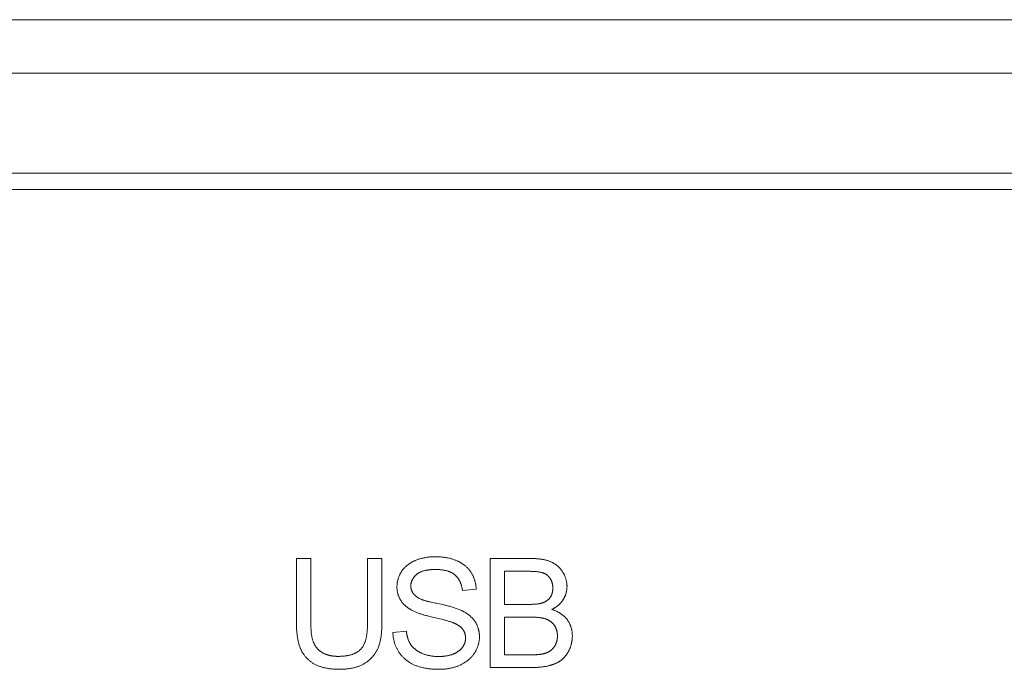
# Model space of a CAD drawing. Header units: millimetres. Extents: x 3925 to 5043, y -86 to 778.
# Tile 231 of 256: x 4757.91 to 4762.48, y 376.88 to 379.89. Entities that reach past the tile are written whole.
import ezdxf

# ---------------------------------------------------------------- set-up
doc = ezdxf.new("R2010")
doc.units = ezdxf.units.MM
doc.header["$LTSCALE"] = 46.255
for name, color, linetype in [('H30K-IO-LABEDXF_CONTINUOUS_LINE', 7, 'CONTINUOUS'), ('H30K-REAR-CODXF_CONTINUOUS_LINE', 7, 'CONTINUOUS'), ('LABEL-IO-H30DXF_CONTINUOUS_LINE', 7, 'CONTINUOUS')]:
    doc.layers.add(name, color=color, linetype=linetype)

msp = doc.modelspace()

# ---------------------------------------------------------------- linework, layer by layer
at = {"layer": 'H30K-IO-LABEDXF_CONTINUOUS_LINE', "color": 7, "linetype": 'Continuous', "lineweight": 0}
for p, q in [((4858.9638, 379.1048), (4752.0538, 379.1048)), ((4759.1956, 377.0971), (4759.1955, 377.3933)), ((4759.1955, 377.3933), (4759.2626, 377.3933)), ((4759.2626, 377.3933), (4759.2626, 377.0953)), ((4759.525, 377.0957), (4759.525, 377.3933)), ((4759.525, 377.3933), (4759.592, 377.3933)), ((4760.093, 376.8881), (4760.093, 377.3933)), ((4760.16, 377.334), (4760.16, 377.1809)), ((4760.2744, 377.334), (4760.16, 377.334)), ((4760.0292, 377.2507), (4759.965, 377.2458)), ((4759.8202, 377.1913), (4759.8359, 377.188)), ((4759.8437, 377.1864), (4759.8736, 377.1797)), ((4760.16, 377.1809), (4760.2808, 377.1809)), ((4760.2808, 377.1809), (4760.2854, 377.1809)), ((4759.8349, 377.1196), (4759.8121, 377.1251)), ((4760.16, 377.1216), (4760.16, 376.9474)), ((4760.2823, 377.1216), (4760.16, 377.1216)), ((4759.2626, 377.0953), (4759.2626, 377.0889)), ((4759.2626, 377.0889), (4759.2627, 377.0826)), ((4759.525, 377.0897), (4759.525, 377.0957)), ((4759.8609, 377.1135), (4759.8349, 377.1196)), ((4759.6426, 377.0504), (4759.7054, 377.056)), ((4760.2978, 376.9474), (4760.3018, 376.9474)), ((4760.2895, 376.8881), (4760.093, 376.8881))]:
    msp.add_line(p, q, dxfattribs=at)
for points in [[(4759.7468, 377.3844), (4759.7503, 377.3858), (4759.7538, 377.3872), (4759.7573, 377.3885), (4759.7609, 377.3897), (4759.7645, 377.3909), (4759.7682, 377.392), (4759.7718, 377.393), (4759.7755, 377.394), (4759.7792, 377.3949), (4759.7829, 377.3957), (4759.7866, 377.3965), (4759.7903, 377.3973), (4759.7941, 377.3979), (4759.7978, 377.3985), (4759.8016, 377.3991), (4759.8054, 377.3996), (4759.8091, 377.4001), (4759.8129, 377.4005), (4759.8167, 377.4008), (4759.8205, 377.4011), (4759.8243, 377.4013), (4759.8281, 377.4015), (4759.8319, 377.4016), (4759.8356, 377.4017), (4759.8394, 377.4017)], [(4759.8394, 377.4017), (4759.8433, 377.4017), (4759.8472, 377.4016), (4759.8511, 377.4015), (4759.855, 377.4014), (4759.8589, 377.4012), (4759.8628, 377.4009), (4759.8667, 377.4006), (4759.8705, 377.4002), (4759.8744, 377.3998), (4759.8783, 377.3993), (4759.8822, 377.3988), (4759.8861, 377.3982), (4759.8899, 377.3976), (4759.8938, 377.3969), (4759.8976, 377.3961), (4759.9014, 377.3953), (4759.9052, 377.3944), (4759.909, 377.3935), (4759.9128, 377.3925), (4759.9165, 377.3914), (4759.9202, 377.3903), (4759.9239, 377.3891), (4759.9276, 377.3878), (4759.9313, 377.3865), (4759.9349, 377.3851), (4759.9384, 377.3836)], [(4759.592, 377.3933), (4759.592, 377.0971), (4759.592, 377.0928), (4759.5919, 377.0884), (4759.5919, 377.084), (4759.5917, 377.0796), (4759.5916, 377.0752), (4759.5914, 377.0708), (4759.5912, 377.0664), (4759.5909, 377.062), (4759.5906, 377.0576), (4759.5903, 377.0532), (4759.5899, 377.0488), (4759.5894, 377.0444), (4759.5889, 377.04), (4759.5884, 377.0356), (4759.5877, 377.0313), (4759.5871, 377.0269), (4759.5863, 377.0226), (4759.5855, 377.0183), (4759.5846, 377.014), (4759.5837, 377.0097), (4759.5827, 377.0055), (4759.5816, 377.0013), (4759.5804, 376.9971), (4759.5792, 376.9929), (4759.5778, 376.9887), (4759.5764, 376.9846), (4759.5749, 376.9805)], [(4759.6834, 377.3339), (4759.6848, 377.3361), (4759.6863, 377.3382), (4759.6879, 377.3403), (4759.6895, 377.3424), (4759.6912, 377.3444), (4759.6929, 377.3464), (4759.6946, 377.3484), (4759.6964, 377.3504), (4759.6983, 377.3523), (4759.7002, 377.3541), (4759.7021, 377.356), (4759.7041, 377.3578), (4759.7061, 377.3595), (4759.7081, 377.3613), (4759.7102, 377.3629), (4759.7123, 377.3646), (4759.7144, 377.3662), (4759.7166, 377.3678), (4759.7188, 377.3693), (4759.721, 377.3708), (4759.7233, 377.3722), (4759.7255, 377.3737), (4759.7278, 377.375), (4759.7301, 377.3764), (4759.7325, 377.3776), (4759.7348, 377.3789), (4759.7372, 377.3801), (4759.7396, 377.3812), (4759.742, 377.3823), (4759.7444, 377.3834), (4759.7468, 377.3844)], [(4759.9384, 377.3836), (4759.941, 377.3825), (4759.9435, 377.3814), (4759.946, 377.3802), (4759.9484, 377.379), (4759.9509, 377.3777), (4759.9533, 377.3764), (4759.9558, 377.375), (4759.9582, 377.3736), (4759.9605, 377.3722), (4759.9629, 377.3707), (4759.9652, 377.3692), (4759.9675, 377.3676), (4759.9698, 377.366), (4759.9721, 377.3643), (4759.9743, 377.3626), (4759.9765, 377.3609), (4759.9786, 377.3591), (4759.9807, 377.3573), (4759.9828, 377.3554), (4759.9849, 377.3535), (4759.9869, 377.3516), (4759.9888, 377.3496), (4759.9908, 377.3476), (4759.9926, 377.3456), (4759.9945, 377.3435), (4759.9962, 377.3414), (4759.998, 377.3392), (4759.9997, 377.3371), (4760.0013, 377.3348), (4760.0029, 377.3326), (4760.0044, 377.3303)], [(4760.093, 377.3933), (4760.2857, 377.3932), (4760.2889, 377.3932), (4760.292, 377.3932), (4760.2952, 377.3931), (4760.2984, 377.393), (4760.3015, 377.3929), (4760.3047, 377.3927), (4760.3079, 377.3925), (4760.3111, 377.3923), (4760.3142, 377.3921), (4760.3174, 377.3918), (4760.3206, 377.3915), (4760.3237, 377.3911), (4760.3269, 377.3908), (4760.33, 377.3903), (4760.3332, 377.3899), (4760.3363, 377.3893), (4760.3394, 377.3888), (4760.3425, 377.3882), (4760.3456, 377.3875), (4760.3487, 377.3868), (4760.3517, 377.3861), (4760.3548, 377.3852), (4760.3578, 377.3844), (4760.3608, 377.3835), (4760.3638, 377.3825), (4760.3667, 377.3814), (4760.3697, 377.3803), (4760.3726, 377.3792), (4760.3755, 377.378)], [(4760.3755, 377.378), (4760.3777, 377.3769), (4760.38, 377.3758), (4760.3822, 377.3747), (4760.3845, 377.3735), (4760.3867, 377.3723), (4760.3888, 377.371), (4760.391, 377.3697), (4760.3931, 377.3683), (4760.3952, 377.3669), (4760.3973, 377.3655), (4760.3994, 377.364), (4760.4014, 377.3624), (4760.4034, 377.3608), (4760.4054, 377.3592), (4760.4073, 377.3575), (4760.4092, 377.3558), (4760.4111, 377.3541), (4760.4129, 377.3523), (4760.4147, 377.3505), (4760.4164, 377.3487), (4760.4181, 377.3468), (4760.4198, 377.3449), (4760.4214, 377.3429), (4760.423, 377.341), (4760.4245, 377.339), (4760.426, 377.3369), (4760.4274, 377.3349), (4760.4288, 377.3328), (4760.4302, 377.3307)], [(4759.6616, 377.2623), (4759.6617, 377.2648), (4759.6617, 377.2674), (4759.6619, 377.27), (4759.6621, 377.2726), (4759.6623, 377.2752), (4759.6626, 377.2778), (4759.663, 377.2804), (4759.6634, 377.283), (4759.6639, 377.2856), (4759.6644, 377.2881), (4759.665, 377.2907), (4759.6656, 377.2933), (4759.6663, 377.2958), (4759.667, 377.2983), (4759.6678, 377.3008), (4759.6686, 377.3034), (4759.6695, 377.3058), (4759.6704, 377.3083), (4759.6713, 377.3108), (4759.6723, 377.3132), (4759.6734, 377.3156), (4759.6745, 377.318), (4759.6756, 377.3203), (4759.6768, 377.3227), (4759.678, 377.325), (4759.6793, 377.3272), (4759.6806, 377.3295), (4759.682, 377.3317), (4759.6834, 377.3339)], [(4759.7536, 377.3202), (4759.7524, 377.3192), (4759.7512, 377.3182), (4759.75, 377.3172), (4759.7489, 377.3161), (4759.7477, 377.315), (4759.7466, 377.3139), (4759.7455, 377.3127), (4759.7444, 377.3115), (4759.7434, 377.3103), (4759.7424, 377.3091), (4759.7414, 377.3078), (4759.7404, 377.3065), (4759.7394, 377.3052), (4759.7385, 377.3039), (4759.7376, 377.3025), (4759.7367, 377.3012), (4759.7358, 377.2998), (4759.735, 377.2984), (4759.7342, 377.297), (4759.7334, 377.2955), (4759.7327, 377.2941), (4759.732, 377.2926), (4759.7313, 377.2911), (4759.7307, 377.2897), (4759.7301, 377.2882), (4759.7295, 377.2867), (4759.729, 377.2851), (4759.7285, 377.2836), (4759.7281, 377.2821), (4759.7276, 377.2805), (4759.7273, 377.279), (4759.7269, 377.2775), (4759.7266, 377.2759), (4759.7264, 377.2744), (4759.7262, 377.2728), (4759.726, 377.2713), (4759.7259, 377.2697), (4759.7258, 377.2682), (4759.7258, 377.2666)], [(4759.842, 377.3425), (4759.8397, 377.3424), (4759.8374, 377.3424), (4759.8351, 377.3424), (4759.8328, 377.3423), (4759.8305, 377.3423), (4759.8281, 377.3422), (4759.8258, 377.3421), (4759.8234, 377.342), (4759.8211, 377.3418), (4759.8187, 377.3417), (4759.8164, 377.3415), (4759.814, 377.3413), (4759.8116, 377.341), (4759.8093, 377.3407), (4759.8069, 377.3404), (4759.8046, 377.3401), (4759.8022, 377.3398), (4759.7999, 377.3394), (4759.7976, 377.3389), (4759.7953, 377.3385), (4759.793, 377.338), (4759.7907, 377.3375), (4759.7884, 377.3369), (4759.7862, 377.3363), (4759.784, 377.3356), (4759.7817, 377.3349), (4759.7796, 377.3342), (4759.7774, 377.3334), (4759.7752, 377.3326), (4759.7731, 377.3317), (4759.771, 377.3308), (4759.769, 377.3298), (4759.7669, 377.3288), (4759.7649, 377.3278), (4759.7629, 377.3266), (4759.761, 377.3255), (4759.7591, 377.3242), (4759.7572, 377.323), (4759.7554, 377.3216), (4759.7536, 377.3202)], [(4759.9301, 377.318), (4759.9283, 377.3195), (4759.9264, 377.3209), (4759.9245, 377.3222), (4759.9225, 377.3235), (4759.9206, 377.3248), (4759.9185, 377.326), (4759.9165, 377.3271), (4759.9144, 377.3282), (4759.9123, 377.3292), (4759.9101, 377.3302), (4759.908, 377.3312), (4759.9058, 377.3321), (4759.9036, 377.3329), (4759.9013, 377.3338), (4759.8991, 377.3345), (4759.8968, 377.3353), (4759.8945, 377.3359), (4759.8922, 377.3366), (4759.8898, 377.3372), (4759.8875, 377.3378), (4759.8851, 377.3383), (4759.8827, 377.3388), (4759.8804, 377.3392), (4759.878, 377.3397), (4759.8756, 377.3401), (4759.8732, 377.3404), (4759.8708, 377.3407), (4759.8683, 377.341), (4759.8659, 377.3413), (4759.8635, 377.3415), (4759.8611, 377.3417), (4759.8587, 377.3419), (4759.8563, 377.3421), (4759.8539, 377.3422), (4759.8515, 377.3423), (4759.8491, 377.3424), (4759.8467, 377.3424), (4759.8444, 377.3424), (4759.842, 377.3425)], [(4759.965, 377.2458), (4759.9648, 377.2479), (4759.9645, 377.25), (4759.9642, 377.2521), (4759.9638, 377.2543), (4759.9634, 377.2564), (4759.963, 377.2585), (4759.9626, 377.2606), (4759.9621, 377.2627), (4759.9615, 377.2649), (4759.961, 377.267), (4759.9604, 377.2691), (4759.9597, 377.2712), (4759.9591, 377.2733), (4759.9584, 377.2754), (4759.9576, 377.2774), (4759.9568, 377.2795), (4759.956, 377.2815), (4759.9551, 377.2835), (4759.9542, 377.2855), (4759.9533, 377.2875), (4759.9523, 377.2895), (4759.9513, 377.2914), (4759.9503, 377.2933), (4759.9492, 377.2952), (4759.9481, 377.2971), (4759.9469, 377.2989), (4759.9457, 377.3007), (4759.9445, 377.3025), (4759.9432, 377.3042), (4759.9419, 377.3059), (4759.9406, 377.3075), (4759.9392, 377.3092), (4759.9378, 377.3107), (4759.9363, 377.3123), (4759.9348, 377.3138), (4759.9333, 377.3152), (4759.9317, 377.3166), (4759.9301, 377.318)], [(4760.0044, 377.3303), (4760.006, 377.3279), (4760.0075, 377.3255), (4760.0089, 377.323), (4760.0103, 377.3204), (4760.0117, 377.3179), (4760.013, 377.3153), (4760.0143, 377.3127), (4760.0155, 377.31), (4760.0166, 377.3073), (4760.0178, 377.3046), (4760.0188, 377.3019), (4760.0198, 377.2992), (4760.0208, 377.2964), (4760.0217, 377.2936), (4760.0226, 377.2908), (4760.0234, 377.288), (4760.0241, 377.2852), (4760.0248, 377.2824), (4760.0255, 377.2795), (4760.0261, 377.2766), (4760.0266, 377.2738), (4760.0271, 377.2709), (4760.0276, 377.268), (4760.028, 377.2651), (4760.0283, 377.2623), (4760.0286, 377.2594), (4760.0289, 377.2565), (4760.0291, 377.2536), (4760.0292, 377.2507)], [(4760.3378, 377.3269), (4760.3353, 377.3277), (4760.3327, 377.3284), (4760.3302, 377.3291), (4760.3276, 377.3297), (4760.325, 377.3302), (4760.3224, 377.3307), (4760.3198, 377.3312), (4760.3172, 377.3316), (4760.3145, 377.332), (4760.3119, 377.3323), (4760.3092, 377.3326), (4760.3066, 377.3328), (4760.3039, 377.3331), (4760.3012, 377.3333), (4760.2986, 377.3334), (4760.2959, 377.3336), (4760.2932, 377.3337), (4760.2905, 377.3338), (4760.2878, 377.3338), (4760.2852, 377.3339), (4760.2825, 377.3339), (4760.2798, 377.334), (4760.2744, 377.334)], [(4760.3723, 377.3006), (4760.3716, 377.3017), (4760.3708, 377.3028), (4760.3701, 377.3039), (4760.3693, 377.3049), (4760.3685, 377.306), (4760.3676, 377.307), (4760.3668, 377.308), (4760.3659, 377.309), (4760.3649, 377.31), (4760.364, 377.311), (4760.363, 377.3119), (4760.3621, 377.3128), (4760.361, 377.3137), (4760.36, 377.3146), (4760.359, 377.3155), (4760.3579, 377.3163), (4760.3568, 377.3171), (4760.3557, 377.3179), (4760.3546, 377.3187), (4760.3535, 377.3195), (4760.3524, 377.3202), (4760.3512, 377.3209), (4760.35, 377.3216), (4760.3489, 377.3222), (4760.3477, 377.3229), (4760.3465, 377.3235), (4760.3453, 377.324), (4760.344, 377.3246), (4760.3428, 377.3251), (4760.3416, 377.3256), (4760.3403, 377.3261), (4760.3391, 377.3265), (4760.3378, 377.3269)], [(4760.4302, 377.3307), (4760.4314, 377.3287), (4760.4327, 377.3266), (4760.4338, 377.3245), (4760.435, 377.3223), (4760.4361, 377.3202), (4760.4372, 377.318), (4760.4382, 377.3158), (4760.4392, 377.3136), (4760.4402, 377.3113), (4760.4411, 377.3091), (4760.442, 377.3068), (4760.4428, 377.3045), (4760.4436, 377.3022), (4760.4444, 377.2999), (4760.4451, 377.2975), (4760.4457, 377.2952), (4760.4464, 377.2928), (4760.4469, 377.2904), (4760.4475, 377.2881), (4760.4479, 377.2857), (4760.4484, 377.2833), (4760.4488, 377.2809), (4760.4491, 377.2785), (4760.4494, 377.2761), (4760.4496, 377.2737), (4760.4498, 377.2712), (4760.4499, 377.2688), (4760.45, 377.2664), (4760.45, 377.264)], [(4759.6794, 377.1994), (4759.6782, 377.2013), (4759.677, 377.2032), (4759.6759, 377.2052), (4759.6749, 377.2072), (4759.6738, 377.2092), (4759.6728, 377.2113), (4759.6719, 377.2134), (4759.671, 377.2155), (4759.6701, 377.2176), (4759.6693, 377.2197), (4759.6685, 377.2219), (4759.6678, 377.224), (4759.6671, 377.2262), (4759.6664, 377.2284), (4759.6658, 377.2306), (4759.6652, 377.2329), (4759.6647, 377.2351), (4759.6642, 377.2373), (4759.6638, 377.2396), (4759.6634, 377.2419), (4759.663, 377.2441), (4759.6627, 377.2464), (4759.6624, 377.2487), (4759.6622, 377.2509), (4759.662, 377.2532), (4759.6618, 377.2555), (4759.6617, 377.2577), (4759.6616, 377.26), (4759.6616, 377.2623)], [(4759.7258, 377.2666), (4759.7258, 377.2652), (4759.7259, 377.2639), (4759.726, 377.2625), (4759.7261, 377.2611), (4759.7262, 377.2598), (4759.7264, 377.2584), (4759.7267, 377.257), (4759.7269, 377.2556), (4759.7272, 377.2543), (4759.7275, 377.2529), (4759.7278, 377.2515), (4759.7282, 377.2502), (4759.7286, 377.2488), (4759.7291, 377.2475), (4759.7295, 377.2461), (4759.73, 377.2448), (4759.7305, 377.2435), (4759.7311, 377.2422), (4759.7317, 377.2409), (4759.7323, 377.2396), (4759.7329, 377.2383), (4759.7336, 377.2371), (4759.7343, 377.2359), (4759.735, 377.2346), (4759.7357, 377.2334), (4759.7365, 377.2323), (4759.7373, 377.2311), (4759.7381, 377.23), (4759.7389, 377.2289), (4759.7398, 377.2278), (4759.7407, 377.2267), (4759.7416, 377.2257), (4759.7425, 377.2247), (4759.7435, 377.2237), (4759.7445, 377.2227), (4759.7455, 377.2218)], [(4760.3844, 377.2563), (4760.3844, 377.2578), (4760.3844, 377.2593), (4760.3843, 377.2609), (4760.3842, 377.2624), (4760.3841, 377.264), (4760.384, 377.2655), (4760.3838, 377.2671), (4760.3836, 377.2686), (4760.3834, 377.2701), (4760.3831, 377.2717), (4760.3828, 377.2732), (4760.3825, 377.2748), (4760.3822, 377.2763), (4760.3818, 377.2778), (4760.3815, 377.2793), (4760.381, 377.2808), (4760.3806, 377.2823), (4760.3801, 377.2838), (4760.3796, 377.2853), (4760.3791, 377.2868), (4760.3786, 377.2882), (4760.378, 377.2897), (4760.3774, 377.2911), (4760.3767, 377.2925), (4760.3761, 377.2939), (4760.3754, 377.2953), (4760.3746, 377.2966), (4760.3739, 377.298), (4760.3731, 377.2993), (4760.3723, 377.3006)], [(4760.45, 377.264), (4760.45, 377.2618), (4760.4499, 377.2595), (4760.4498, 377.2572), (4760.4497, 377.2549), (4760.4494, 377.2527), (4760.4492, 377.2504), (4760.4489, 377.2481), (4760.4485, 377.2459), (4760.4481, 377.2436), (4760.4476, 377.2413), (4760.4472, 377.2391), (4760.4466, 377.2369), (4760.446, 377.2346), (4760.4454, 377.2324), (4760.4447, 377.2302), (4760.444, 377.228), (4760.4433, 377.2258), (4760.4425, 377.2237), (4760.4417, 377.2215), (4760.4408, 377.2194), (4760.4399, 377.2173), (4760.439, 377.2152), (4760.438, 377.2131), (4760.437, 377.2111), (4760.4359, 377.209), (4760.4348, 377.207), (4760.4337, 377.2051), (4760.4325, 377.2031)], [(4759.7455, 377.2218), (4759.7474, 377.2201), (4759.7494, 377.2184), (4759.7515, 377.2169), (4759.7536, 377.2154), (4759.7557, 377.2139), (4759.7579, 377.2125), (4759.7601, 377.2112), (4759.7623, 377.2099), (4759.7646, 377.2087), (4759.7669, 377.2075), (4759.7693, 377.2064), (4759.7716, 377.2053), (4759.774, 377.2043), (4759.7765, 377.2033), (4759.7789, 377.2023), (4759.7814, 377.2014), (4759.7839, 377.2006), (4759.7864, 377.1997), (4759.7889, 377.1989), (4759.7915, 377.1982), (4759.794, 377.1974), (4759.7966, 377.1967), (4759.7992, 377.196), (4759.8018, 377.1954), (4759.8044, 377.1947), (4759.807, 377.1941), (4759.8097, 377.1935), (4759.8123, 377.1929), (4759.8149, 377.1924), (4759.8202, 377.1913)], [(4760.3715, 377.2121), (4760.3723, 377.2132), (4760.3731, 377.2144), (4760.3738, 377.2155), (4760.3745, 377.2167), (4760.3752, 377.2179), (4760.3759, 377.2192), (4760.3766, 377.2204), (4760.3772, 377.2217), (4760.3778, 377.223), (4760.3783, 377.2243), (4760.3789, 377.2256), (4760.3794, 377.2269), (4760.3799, 377.2283), (4760.3803, 377.2296), (4760.3807, 377.231), (4760.3812, 377.2324), (4760.3815, 377.2337), (4760.3819, 377.2351), (4760.3822, 377.2365), (4760.3825, 377.2379), (4760.3828, 377.2393), (4760.3831, 377.2407), (4760.3833, 377.2421), (4760.3835, 377.2436), (4760.3837, 377.245), (4760.3839, 377.2464), (4760.384, 377.2478), (4760.3841, 377.2492), (4760.3842, 377.2506), (4760.3843, 377.252), (4760.3844, 377.2535), (4760.3844, 377.2549), (4760.3844, 377.2563)], [(4759.7331, 377.1522), (4759.731, 377.1533), (4759.7289, 377.1545), (4759.7268, 377.1557), (4759.7248, 377.1569), (4759.7227, 377.1581), (4759.7207, 377.1594), (4759.7186, 377.1607), (4759.7166, 377.1621), (4759.7146, 377.1635), (4759.7126, 377.1649), (4759.7107, 377.1663), (4759.7087, 377.1678), (4759.7068, 377.1693), (4759.705, 377.1708), (4759.7031, 377.1724), (4759.7013, 377.174), (4759.6995, 377.1756), (4759.6977, 377.1772), (4759.696, 377.1789), (4759.6943, 377.1806), (4759.6926, 377.1824), (4759.691, 377.1841), (4759.6894, 377.1859), (4759.6878, 377.1878), (4759.6863, 377.1896), (4759.6848, 377.1915), (4759.6834, 377.1934), (4759.682, 377.1954), (4759.6807, 377.1974), (4759.6794, 377.1994)], [(4759.8359, 377.188), (4759.8411, 377.187), (4759.8437, 377.1864)], [(4759.8736, 377.1797), (4759.8827, 377.1776), (4759.8872, 377.1765), (4759.8918, 377.1754), (4759.8963, 377.1743), (4759.9008, 377.1731), (4759.9054, 377.1719), (4759.9099, 377.1707), (4759.9143, 377.1694), (4759.9188, 377.1681), (4759.9233, 377.1667), (4759.9277, 377.1653), (4759.9321, 377.1638), (4759.9365, 377.1623), (4759.9409, 377.1607), (4759.9452, 377.159), (4759.9495, 377.1573), (4759.9538, 377.1555), (4759.9581, 377.1536)], [(4760.2854, 377.1809), (4760.2877, 377.181), (4760.29, 377.181), (4760.2923, 377.1811), (4760.2946, 377.1812), (4760.2969, 377.1812), (4760.2992, 377.1814), (4760.3015, 377.1815), (4760.3038, 377.1817), (4760.3061, 377.1818), (4760.3084, 377.1821), (4760.3106, 377.1823), (4760.3129, 377.1826), (4760.3152, 377.1829), (4760.3175, 377.1832), (4760.3197, 377.1836), (4760.3219, 377.184), (4760.3242, 377.1845), (4760.3264, 377.185), (4760.3286, 377.1855), (4760.3308, 377.1861), (4760.333, 377.1868)], [(4760.333, 377.1868), (4760.3343, 377.1872), (4760.3356, 377.1876), (4760.3369, 377.188), (4760.3382, 377.1885), (4760.3395, 377.189), (4760.3408, 377.1895), (4760.3421, 377.19), (4760.3433, 377.1905), (4760.3446, 377.1911), (4760.3459, 377.1917), (4760.3471, 377.1923), (4760.3483, 377.1929), (4760.3496, 377.1936), (4760.3508, 377.1943), (4760.352, 377.1949), (4760.3532, 377.1957), (4760.3544, 377.1964), (4760.3555, 377.1972), (4760.3567, 377.1979), (4760.3578, 377.1987), (4760.3589, 377.1995), (4760.36, 377.2004), (4760.3611, 377.2012), (4760.3622, 377.2021), (4760.3632, 377.203), (4760.3642, 377.2039), (4760.3652, 377.2049), (4760.3662, 377.2059), (4760.3671, 377.2068), (4760.3681, 377.2078), (4760.369, 377.2089), (4760.3698, 377.2099), (4760.3707, 377.211), (4760.3715, 377.2121)], [(4760.4325, 377.2031), (4760.4313, 377.2012), (4760.4301, 377.1993), (4760.4288, 377.1974), (4760.4274, 377.1956), (4760.426, 377.1938), (4760.4246, 377.192), (4760.4232, 377.1902), (4760.4217, 377.1885), (4760.4201, 377.1868), (4760.4186, 377.1851), (4760.417, 377.1835), (4760.4153, 377.1819), (4760.4136, 377.1803), (4760.4119, 377.1787), (4760.4102, 377.1772), (4760.4085, 377.1757), (4760.4067, 377.1742), (4760.4049, 377.1728), (4760.403, 377.1714), (4760.4012, 377.17), (4760.3993, 377.1686), (4760.3974, 377.1673), (4760.3955, 377.166), (4760.3935, 377.1648), (4760.3916, 377.1636), (4760.3896, 377.1624), (4760.3876, 377.1612), (4760.3856, 377.1601), (4760.3836, 377.159), (4760.3816, 377.1579), (4760.3796, 377.1569)], [(4759.8121, 377.1251), (4759.8047, 377.1269), (4759.801, 377.1279), (4759.7973, 377.1288), (4759.7936, 377.1298), (4759.7899, 377.1308), (4759.7862, 377.1318), (4759.7825, 377.1329), (4759.7789, 377.134), (4759.7752, 377.1351), (4759.7716, 377.1362), (4759.768, 377.1374), (4759.7644, 377.1387), (4759.7608, 377.1399), (4759.7573, 377.1413), (4759.7538, 377.1427), (4759.7502, 377.1441), (4759.7468, 377.1456), (4759.7433, 377.1471), (4759.7399, 377.1488), (4759.7365, 377.1504), (4759.7331, 377.1522)], [(4759.9581, 377.1536), (4759.9604, 377.1525), (4759.9628, 377.1514), (4759.9651, 377.1502), (4759.9674, 377.149), (4759.9698, 377.1478), (4759.9721, 377.1465), (4759.9744, 377.1452), (4759.9766, 377.1439), (4759.9789, 377.1426), (4759.9812, 377.1412), (4759.9834, 377.1398), (4759.9856, 377.1383), (4759.9878, 377.1368), (4759.99, 377.1353), (4759.9921, 377.1337), (4759.9942, 377.1322), (4759.9963, 377.1305), (4759.9984, 377.1289), (4760.0004, 377.1272), (4760.0024, 377.1255), (4760.0043, 377.1237), (4760.0062, 377.122), (4760.0081, 377.1201), (4760.01, 377.1183), (4760.0118, 377.1164), (4760.0135, 377.1145), (4760.0152, 377.1125), (4760.0169, 377.1105), (4760.0185, 377.1085), (4760.0201, 377.1064), (4760.0216, 377.1043), (4760.0231, 377.1022)], [(4760.3508, 377.1132), (4760.3483, 377.114), (4760.3457, 377.1147), (4760.3432, 377.1154), (4760.3406, 377.1161), (4760.338, 377.1167), (4760.3354, 377.1172), (4760.3328, 377.1178), (4760.3302, 377.1182), (4760.3276, 377.1187), (4760.3249, 377.1191), (4760.3223, 377.1194), (4760.3197, 377.1198), (4760.317, 377.12), (4760.3143, 377.1203), (4760.3117, 377.1205), (4760.309, 377.1207), (4760.3063, 377.1209), (4760.3037, 377.1211), (4760.301, 377.1212), (4760.2983, 377.1213), (4760.2956, 377.1214), (4760.293, 377.1215), (4760.2903, 377.1215), (4760.2876, 377.1215), (4760.2823, 377.1216)], [(4760.3796, 377.1569), (4760.382, 377.1562), (4760.3845, 377.1554), (4760.3869, 377.1546), (4760.3893, 377.1537), (4760.3918, 377.1528), (4760.3942, 377.1518), (4760.3966, 377.1509), (4760.399, 377.1498), (4760.4014, 377.1488), (4760.4037, 377.1476), (4760.4061, 377.1465), (4760.4084, 377.1453), (4760.4107, 377.144), (4760.413, 377.1428), (4760.4152, 377.1415), (4760.4175, 377.1401), (4760.4197, 377.1387), (4760.4219, 377.1373), (4760.424, 377.1358), (4760.4261, 377.1343), (4760.4282, 377.1327), (4760.4303, 377.1311), (4760.4323, 377.1295), (4760.4342, 377.1278), (4760.4362, 377.1261), (4760.4381, 377.1243), (4760.4399, 377.1226), (4760.4417, 377.1207), (4760.4435, 377.1189), (4760.4452, 377.117), (4760.4469, 377.115), (4760.4485, 377.113), (4760.45, 377.111)], [(4759.2148, 376.9749), (4759.2132, 376.979), (4759.2116, 376.9831), (4759.2102, 376.9873), (4759.2088, 376.9914), (4759.2075, 376.9957), (4759.2063, 376.9999), (4759.2052, 377.0042), (4759.2041, 377.0085), (4759.2032, 377.0128), (4759.2023, 377.0172), (4759.2014, 377.0215), (4759.2007, 377.0259), (4759.2, 377.0303), (4759.1993, 377.0347), (4759.1988, 377.0392), (4759.1983, 377.0436), (4759.1978, 377.0481), (4759.1974, 377.0525), (4759.197, 377.057), (4759.1967, 377.0614), (4759.1964, 377.0659), (4759.1962, 377.0704), (4759.196, 377.0748), (4759.1959, 377.0793), (4759.1957, 377.0838), (4759.1957, 377.0882), (4759.1956, 377.0926), (4759.1956, 377.0971)], [(4759.2627, 377.0826), (4759.2627, 377.0794), (4759.2628, 377.0762), (4759.2629, 377.073), (4759.263, 377.0698), (4759.2632, 377.0666), (4759.2634, 377.0634), (4759.2636, 377.0602), (4759.2638, 377.057), (4759.2641, 377.0539), (4759.2644, 377.0507), (4759.2647, 377.0475), (4759.2651, 377.0444), (4759.2655, 377.0412), (4759.266, 377.0381), (4759.2665, 377.035), (4759.2671, 377.0319), (4759.2677, 377.0288), (4759.2684, 377.0257), (4759.2691, 377.0226), (4759.2699, 377.0196), (4759.2707, 377.0165), (4759.2717, 377.0135), (4759.2726, 377.0105), (4759.2737, 377.0076), (4759.2748, 377.0046)], [(4759.4939, 376.973), (4759.4958, 376.9752), (4759.4977, 376.9774), (4759.4995, 376.9797), (4759.5012, 376.982), (4759.5029, 376.9844), (4759.5044, 376.9869), (4759.5059, 376.9894), (4759.5073, 376.9919), (4759.5087, 376.9945), (4759.5099, 376.9972), (4759.5111, 376.9998), (4759.5123, 377.0025), (4759.5133, 377.0053), (4759.5144, 377.0081), (4759.5153, 377.0109), (4759.5162, 377.0137), (4759.517, 377.0166), (4759.5178, 377.0195), (4759.5186, 377.0224), (4759.5192, 377.0254), (4759.5199, 377.0284), (4759.5204, 377.0314), (4759.521, 377.0344), (4759.5215, 377.0374), (4759.5219, 377.0405), (4759.5223, 377.0435), (4759.5227, 377.0466), (4759.5231, 377.0497), (4759.5234, 377.0528), (4759.5236, 377.0558), (4759.5239, 377.0589), (4759.5241, 377.062), (4759.5243, 377.0651), (4759.5244, 377.0682), (4759.5246, 377.0713), (4759.5247, 377.0744), (4759.5248, 377.0775), (4759.5248, 377.0806), (4759.5249, 377.0836), (4759.525, 377.0897)], [(4759.9206, 377.0961), (4759.9164, 377.0977), (4759.9122, 377.0992), (4759.908, 377.1006), (4759.9038, 377.102), (4759.8996, 377.1033), (4759.8953, 377.1046), (4759.8911, 377.1058), (4759.8868, 377.107), (4759.8825, 377.1082), (4759.8782, 377.1093), (4759.8739, 377.1104), (4759.8696, 377.1115), (4759.8609, 377.1135)], [(4759.9661, 377.0664), (4759.9651, 377.0676), (4759.964, 377.0688), (4759.963, 377.07), (4759.9619, 377.0712), (4759.9608, 377.0723), (4759.9596, 377.0734), (4759.9584, 377.0745), (4759.9572, 377.0756), (4759.956, 377.0766), (4759.9548, 377.0777), (4759.9535, 377.0786), (4759.9522, 377.0796), (4759.9509, 377.0806), (4759.9496, 377.0815), (4759.9482, 377.0824), (4759.9469, 377.0833), (4759.9455, 377.0841), (4759.9441, 377.085), (4759.9427, 377.0858), (4759.9413, 377.0866), (4759.9398, 377.0874), (4759.9384, 377.0882), (4759.9369, 377.0889), (4759.9355, 377.0897), (4759.934, 377.0904), (4759.9325, 377.0911), (4759.931, 377.0918), (4759.9295, 377.0924), (4759.928, 377.0931), (4759.9266, 377.0937), (4759.9251, 377.0943), (4759.9236, 377.0949), (4759.9221, 377.0955), (4759.9206, 377.0961)], [(4760.0231, 377.1022), (4760.0245, 377.1001), (4760.0258, 377.098), (4760.0271, 377.0959), (4760.0283, 377.0937), (4760.0295, 377.0915), (4760.0306, 377.0892), (4760.0317, 377.087), (4760.0328, 377.0847), (4760.0338, 377.0824), (4760.0347, 377.08), (4760.0356, 377.0777), (4760.0365, 377.0753), (4760.0373, 377.0729), (4760.0381, 377.0704), (4760.0388, 377.068), (4760.0395, 377.0656), (4760.0401, 377.0631), (4760.0407, 377.0606), (4760.0412, 377.0581), (4760.0417, 377.0556), (4760.0422, 377.0531), (4760.0426, 377.0506), (4760.0429, 377.0481), (4760.0432, 377.0456), (4760.0435, 377.0431), (4760.0437, 377.0406), (4760.0438, 377.0381), (4760.044, 377.0356), (4760.044, 377.0331), (4760.044, 377.0306)], [(4760.391, 377.0838), (4760.3901, 377.085), (4760.3892, 377.0863), (4760.3882, 377.0875), (4760.3872, 377.0887), (4760.3862, 377.0899), (4760.3851, 377.0911), (4760.3841, 377.0923), (4760.383, 377.0934), (4760.3818, 377.0945), (4760.3807, 377.0956), (4760.3795, 377.0967), (4760.3783, 377.0977), (4760.3771, 377.0987), (4760.3758, 377.0997), (4760.3746, 377.1007), (4760.3733, 377.1016), (4760.372, 377.1026), (4760.3707, 377.1035), (4760.3693, 377.1043), (4760.368, 377.1052), (4760.3666, 377.106), (4760.3652, 377.1068), (4760.3638, 377.1076), (4760.3624, 377.1083), (4760.361, 377.109), (4760.3596, 377.1097), (4760.3581, 377.1103), (4760.3567, 377.111), (4760.3552, 377.1116), (4760.3537, 377.1121), (4760.3523, 377.1127), (4760.3508, 377.1132)], [(4760.4056, 377.0345), (4760.4056, 377.0361), (4760.4055, 377.0378), (4760.4055, 377.0395), (4760.4054, 377.0411), (4760.4052, 377.0428), (4760.4051, 377.0445), (4760.4049, 377.0462), (4760.4046, 377.0478), (4760.4044, 377.0495), (4760.4041, 377.0512), (4760.4038, 377.0529), (4760.4034, 377.0545), (4760.4031, 377.0562), (4760.4026, 377.0578), (4760.4022, 377.0595), (4760.4017, 377.0611), (4760.4012, 377.0627), (4760.4007, 377.0643), (4760.4001, 377.0659), (4760.3996, 377.0675), (4760.3989, 377.0691), (4760.3983, 377.0706), (4760.3976, 377.0722), (4760.3969, 377.0737), (4760.3961, 377.0752), (4760.3954, 377.0767), (4760.3945, 377.0781), (4760.3937, 377.0796), (4760.3928, 377.081), (4760.3919, 377.0824), (4760.391, 377.0838)], [(4760.45, 377.111), (4760.4515, 377.109), (4760.453, 377.107), (4760.4544, 377.1049), (4760.4558, 377.1027), (4760.4571, 377.1006), (4760.4584, 377.0984), (4760.4596, 377.0961), (4760.4608, 377.0939), (4760.4619, 377.0916), (4760.463, 377.0893), (4760.464, 377.0869), (4760.465, 377.0846), (4760.4659, 377.0822), (4760.4668, 377.0798), (4760.4677, 377.0773), (4760.4685, 377.0749), (4760.4692, 377.0724), (4760.4699, 377.0699), (4760.4706, 377.0674), (4760.4712, 377.0649), (4760.4718, 377.0624), (4760.4723, 377.0599), (4760.4727, 377.0574), (4760.4732, 377.0548), (4760.4735, 377.0523), (4760.4738, 377.0498), (4760.4741, 377.0472), (4760.4743, 377.0447), (4760.4745, 377.0422), (4760.4746, 377.0396), (4760.4747, 377.0371), (4760.4747, 377.0346)], [(4759.6703, 376.9597), (4759.6685, 376.9625), (4759.6668, 376.9652), (4759.6652, 376.9681), (4759.6636, 376.971), (4759.662, 376.9739), (4759.6605, 376.9768), (4759.6591, 376.9798), (4759.6577, 376.9828), (4759.6564, 376.9859), (4759.6552, 376.9889), (4759.654, 376.992), (4759.6528, 376.9952), (4759.6518, 376.9983), (4759.6507, 377.0015), (4759.6498, 377.0047), (4759.6489, 377.0079), (4759.648, 377.0111), (4759.6472, 377.0143), (4759.6465, 377.0176), (4759.6459, 377.0208), (4759.6452, 377.0241), (4759.6447, 377.0274), (4759.6442, 377.0307), (4759.6438, 377.034), (4759.6434, 377.0372), (4759.6431, 377.0405), (4759.6429, 377.0438), (4759.6427, 377.0471), (4759.6426, 377.0504)], [(4759.7054, 377.056), (4759.7056, 377.0538), (4759.7059, 377.0516), (4759.7062, 377.0494), (4759.7066, 377.0472), (4759.7069, 377.0451), (4759.7073, 377.0429), (4759.7078, 377.0407), (4759.7082, 377.0385), (4759.7087, 377.0363), (4759.7092, 377.0341), (4759.7097, 377.032), (4759.7103, 377.0298), (4759.7109, 377.0277), (4759.7115, 377.0255), (4759.7121, 377.0234), (4759.7128, 377.0213), (4759.7136, 377.0192), (4759.7143, 377.0171), (4759.7151, 377.015), (4759.7159, 377.0129), (4759.7168, 377.0109), (4759.7177, 377.0088), (4759.7186, 377.0068), (4759.7196, 377.0049), (4759.7206, 377.0029), (4759.7216, 377.0009), (4759.7227, 376.999), (4759.7238, 376.9971), (4759.725, 376.9953), (4759.7262, 376.9934)], [(4759.9798, 377.025), (4759.9798, 377.0264), (4759.9798, 377.0278), (4759.9797, 377.0292), (4759.9796, 377.0306), (4759.9794, 377.032), (4759.9793, 377.0335), (4759.9791, 377.0349), (4759.9789, 377.0363), (4759.9786, 377.0377), (4759.9783, 377.0391), (4759.978, 377.0405), (4759.9777, 377.0419), (4759.9773, 377.0433), (4759.9769, 377.0447), (4759.9765, 377.0461), (4759.9761, 377.0475), (4759.9756, 377.0488), (4759.9751, 377.0502), (4759.9745, 377.0515), (4759.974, 377.0529), (4759.9734, 377.0542), (4759.9728, 377.0555), (4759.9721, 377.0568), (4759.9715, 377.058), (4759.9708, 377.0593), (4759.9701, 377.0605), (4759.9693, 377.0617), (4759.9685, 377.0629), (4759.9677, 377.0641), (4759.9669, 377.0652), (4759.9661, 377.0664)], [(4760.044, 377.0306), (4760.044, 377.0279), (4760.0439, 377.0251), (4760.0438, 377.0224), (4760.0436, 377.0196), (4760.0433, 377.0169), (4760.043, 377.0141), (4760.0426, 377.0114), (4760.0421, 377.0087), (4760.0416, 377.0059), (4760.0411, 377.0032), (4760.0405, 377.0005), (4760.0398, 376.9978), (4760.0391, 376.9951), (4760.0383, 376.9924), (4760.0375, 376.9898), (4760.0366, 376.9871), (4760.0357, 376.9845), (4760.0347, 376.9819), (4760.0337, 376.9793), (4760.0326, 376.9767), (4760.0315, 376.9741), (4760.0304, 376.9716), (4760.0292, 376.9691), (4760.0279, 376.9666), (4760.0266, 376.9642), (4760.0253, 376.9618), (4760.0239, 376.9594), (4760.0225, 376.9571), (4760.021, 376.9548)], [(4760.3956, 376.9918), (4760.3963, 376.9931), (4760.397, 376.9945), (4760.3976, 376.9959), (4760.3983, 376.9972), (4760.3989, 376.9986), (4760.3994, 377.0001), (4760.4, 377.0015), (4760.4005, 377.0029), (4760.401, 377.0044), (4760.4014, 377.0058), (4760.4019, 377.0073), (4760.4023, 377.0088), (4760.4027, 377.0102), (4760.403, 377.0117), (4760.4034, 377.0132), (4760.4037, 377.0147), (4760.404, 377.0162), (4760.4042, 377.0178), (4760.4045, 377.0193), (4760.4047, 377.0208), (4760.4049, 377.0223), (4760.4051, 377.0238), (4760.4052, 377.0254), (4760.4053, 377.0269), (4760.4054, 377.0284), (4760.4055, 377.0299), (4760.4056, 377.0314), (4760.4056, 377.033), (4760.4056, 377.0345)], [(4760.4747, 377.0346), (4760.4747, 377.032), (4760.4746, 377.0294), (4760.4745, 377.0268), (4760.4744, 377.0241), (4760.4742, 377.0215), (4760.4739, 377.0189), (4760.4736, 377.0163), (4760.4733, 377.0137), (4760.4729, 377.0111), (4760.4725, 377.0085), (4760.472, 377.0059), (4760.4715, 377.0033), (4760.4709, 377.0007), (4760.4703, 376.9981), (4760.4697, 376.9956), (4760.469, 376.993), (4760.4683, 376.9905), (4760.4675, 376.988), (4760.4667, 376.9855), (4760.4658, 376.983), (4760.4649, 376.9805), (4760.4639, 376.9781), (4760.4629, 376.9756), (4760.4619, 376.9732), (4760.4608, 376.9709), (4760.4597, 376.9685)], [(4759.2748, 377.0046), (4759.2756, 377.0027), (4759.2764, 377.0008), (4759.2773, 376.9989), (4759.2782, 376.997), (4759.2791, 376.9952), (4759.2801, 376.9934), (4759.2812, 376.9916), (4759.2823, 376.9898), (4759.2834, 376.988), (4759.2846, 376.9862), (4759.2858, 376.9845), (4759.287, 376.9828), (4759.2883, 376.9811), (4759.2896, 376.9795), (4759.291, 376.9778), (4759.2924, 376.9762), (4759.2938, 376.9747), (4759.2952, 376.9731), (4759.2967, 376.9716), (4759.2982, 376.9702), (4759.2998, 376.9687), (4759.3014, 376.9673), (4759.303, 376.966), (4759.3046, 376.9647), (4759.3063, 376.9634), (4759.3079, 376.9621), (4759.3096, 376.9609), (4759.3114, 376.9598), (4759.3131, 376.9586), (4759.3149, 376.9576), (4759.3166, 376.9565)], [(4759.7262, 376.9934), (4759.7273, 376.9918), (4759.7285, 376.9901), (4759.7298, 376.9886), (4759.731, 376.987), (4759.7323, 376.9854), (4759.7337, 376.9839), (4759.735, 376.9824), (4759.7364, 376.981), (4759.7379, 376.9795), (4759.7393, 376.9781), (4759.7408, 376.9767), (4759.7424, 376.9754), (4759.7439, 376.9741), (4759.7455, 376.9728), (4759.7471, 376.9715), (4759.7487, 376.9703), (4759.7504, 376.969), (4759.7521, 376.9678), (4759.7537, 376.9667), (4759.7555, 376.9655), (4759.7572, 376.9644), (4759.7589, 376.9633), (4759.7607, 376.9623), (4759.7625, 376.9613), (4759.7643, 376.9602), (4759.766, 376.9593), (4759.7679, 376.9583), (4759.7697, 376.9574), (4759.7715, 376.9565), (4759.7733, 376.9556), (4759.7752, 376.9548), (4759.777, 376.9539)], [(4759.9655, 376.9817), (4759.9663, 376.9829), (4759.9671, 376.9841), (4759.9679, 376.9854), (4759.9687, 376.9866), (4759.9695, 376.9879), (4759.9702, 376.9892), (4759.9709, 376.9905), (4759.9716, 376.9919), (4759.9723, 376.9932), (4759.9729, 376.9946), (4759.9735, 376.9959), (4759.9741, 376.9973), (4759.9747, 376.9987), (4759.9752, 377.0001), (4759.9757, 377.0015), (4759.9762, 377.003), (4759.9767, 377.0044), (4759.9771, 377.0058), (4759.9775, 377.0073), (4759.9778, 377.0088), (4759.9782, 377.0102), (4759.9785, 377.0117), (4759.9788, 377.0132), (4759.979, 377.0146), (4759.9792, 377.0161), (4759.9794, 377.0176), (4759.9796, 377.0191), (4759.9797, 377.0205), (4759.9798, 377.022), (4759.9798, 377.0235), (4759.9798, 377.025)], [(4760.3701, 376.9636), (4760.3712, 376.9643), (4760.3723, 376.965), (4760.3733, 376.9658), (4760.3744, 376.9666), (4760.3755, 376.9674), (4760.3765, 376.9682), (4760.3775, 376.969), (4760.3785, 376.9699), (4760.3795, 376.9708), (4760.3805, 376.9717), (4760.3814, 376.9726), (4760.3823, 376.9736), (4760.3833, 376.9745), (4760.3842, 376.9755), (4760.385, 376.9765), (4760.3859, 376.9775), (4760.3868, 376.9786), (4760.3876, 376.9796), (4760.3884, 376.9807), (4760.3892, 376.9817), (4760.39, 376.9828), (4760.3908, 376.9839), (4760.3915, 376.985), (4760.3922, 376.9861), (4760.3929, 376.9872), (4760.3936, 376.9884), (4760.3943, 376.9895), (4760.395, 376.9907), (4760.3956, 376.9918)], [(4759.2791, 376.9041), (4759.2765, 376.9055), (4759.2739, 376.9071), (4759.2714, 376.9086), (4759.2688, 376.9103), (4759.2663, 376.912), (4759.2639, 376.9137), (4759.2614, 376.9156), (4759.259, 376.9174), (4759.2566, 376.9193), (4759.2543, 376.9213), (4759.252, 376.9233), (4759.2497, 376.9254), (4759.2475, 376.9275), (4759.2453, 376.9297), (4759.2432, 376.9319), (4759.2411, 376.9341), (4759.239, 376.9364), (4759.237, 376.9388), (4759.2351, 376.9411), (4759.2332, 376.9435), (4759.2313, 376.946), (4759.2295, 376.9485), (4759.2278, 376.951), (4759.2261, 376.9535), (4759.2245, 376.9561), (4759.2229, 376.9587), (4759.2214, 376.9613), (4759.2199, 376.964), (4759.2186, 376.9667), (4759.2172, 376.9694), (4759.216, 376.9721), (4759.2148, 376.9749)], [(4759.3166, 376.9565), (4759.3187, 376.9554), (4759.3209, 376.9542), (4759.323, 376.9532), (4759.3252, 376.9521), (4759.3274, 376.9512), (4759.3296, 376.9502), (4759.3319, 376.9493), (4759.3342, 376.9485), (4759.3364, 376.9477), (4759.3387, 376.9469), (4759.3411, 376.9462), (4759.3434, 376.9455), (4759.3458, 376.9449), (4759.3481, 376.9443), (4759.3505, 376.9437), (4759.3529, 376.9432), (4759.3553, 376.9427), (4759.3577, 376.9422), (4759.3601, 376.9418), (4759.3625, 376.9415), (4759.3649, 376.9411), (4759.3674, 376.9408), (4759.3698, 376.9406), (4759.3722, 376.9403), (4759.3747, 376.9401), (4759.3771, 376.94), (4759.3795, 376.9398), (4759.382, 376.9397), (4759.3844, 376.9396), (4759.3868, 376.9396), (4759.3892, 376.9396)], [(4759.3892, 376.9396), (4759.3918, 376.9396), (4759.3943, 376.9396), (4759.3969, 376.9397), (4759.3996, 376.9398), (4759.4022, 376.9399), (4759.4048, 376.94), (4759.4075, 376.9402), (4759.4101, 376.9404), (4759.4128, 376.9406), (4759.4155, 376.9408), (4759.4181, 376.9411), (4759.4208, 376.9414), (4759.4235, 376.9418), (4759.4262, 376.9422), (4759.4288, 376.9426), (4759.4315, 376.943), (4759.4341, 376.9435), (4759.4368, 376.9441), (4759.4394, 376.9446), (4759.442, 376.9453), (4759.4446, 376.9459), (4759.4472, 376.9466), (4759.4497, 376.9474), (4759.4523, 376.9481), (4759.4548, 376.949), (4759.4573, 376.9499), (4759.4597, 376.9508), (4759.4621, 376.9518), (4759.4645, 376.9528), (4759.4669, 376.9539), (4759.4692, 376.955), (4759.4715, 376.9562), (4759.4738, 376.9574), (4759.476, 376.9587), (4759.4782, 376.9601), (4759.4803, 376.9615), (4759.4824, 376.9629), (4759.4844, 376.9644), (4759.4864, 376.966), (4759.4884, 376.9677), (4759.4903, 376.9694), (4759.4921, 376.9711), (4759.4939, 376.973)], [(4759.5749, 376.9805), (4759.5738, 376.9777), (4759.5726, 376.975), (4759.5713, 376.9722), (4759.57, 376.9695), (4759.5686, 376.9669), (4759.5672, 376.9642), (4759.5657, 376.9616), (4759.5641, 376.959), (4759.5625, 376.9564), (4759.5608, 376.9539), (4759.5591, 376.9513), (4759.5573, 376.9489), (4759.5555, 376.9464), (4759.5536, 376.944), (4759.5517, 376.9416), (4759.5497, 376.9393), (4759.5476, 376.937), (4759.5456, 376.9347), (4759.5434, 376.9325), (4759.5413, 376.9303), (4759.5391, 376.9282), (4759.5369, 376.9261), (4759.5346, 376.9241), (4759.5323, 376.9221), (4759.53, 376.9201), (4759.5276, 376.9182), (4759.5252, 376.9163), (4759.5228, 376.9145), (4759.5203, 376.9127), (4759.5178, 376.911), (4759.5153, 376.9093), (4759.5128, 376.9077)], [(4759.7429, 376.8996), (4759.7399, 376.9009), (4759.7369, 376.9023), (4759.734, 376.9037), (4759.7311, 376.9052), (4759.7282, 376.9068), (4759.7253, 376.9084), (4759.7225, 376.9101), (4759.7197, 376.9118), (4759.7169, 376.9136), (4759.7141, 376.9155), (4759.7114, 376.9174), (4759.7087, 376.9193), (4759.7061, 376.9213), (4759.7035, 376.9234), (4759.7009, 376.9255), (4759.6984, 376.9277), (4759.6959, 376.9299), (4759.6935, 376.9321), (4759.6911, 376.9344), (4759.6888, 376.9368), (4759.6865, 376.9391), (4759.6843, 376.9416), (4759.6821, 376.944), (4759.68, 376.9466), (4759.6779, 376.9491), (4759.6759, 376.9517), (4759.674, 376.9543), (4759.6721, 376.957), (4759.6703, 376.9597)], [(4759.777, 376.9539), (4759.7798, 376.9527), (4759.7826, 376.9516), (4759.7855, 376.9505), (4759.7883, 376.9495), (4759.7912, 376.9485), (4759.7941, 376.9476), (4759.797, 376.9467), (4759.8, 376.9459), (4759.8029, 376.9451), (4759.8059, 376.9444), (4759.8089, 376.9437), (4759.8119, 376.943), (4759.8149, 376.9425), (4759.8179, 376.9419), (4759.821, 376.9414), (4759.824, 376.941), (4759.827, 376.9406), (4759.8301, 376.9402), (4759.8331, 376.9399), (4759.8362, 376.9396), (4759.8392, 376.9394), (4759.8423, 376.9392), (4759.8453, 376.9391), (4759.8484, 376.939), (4759.8514, 376.9389), (4759.8545, 376.9389)], [(4759.8545, 376.9389), (4759.8572, 376.9389), (4759.86, 376.9389), (4759.8627, 376.939), (4759.8655, 376.9391), (4759.8682, 376.9393), (4759.871, 376.9394), (4759.8737, 376.9397), (4759.8765, 376.9399), (4759.8792, 376.9402), (4759.882, 376.9405), (4759.8847, 376.9409), (4759.8874, 376.9413), (4759.8902, 376.9417), (4759.8929, 376.9422), (4759.8956, 376.9427), (4759.8983, 376.9432), (4759.901, 376.9438), (4759.9037, 376.9445), (4759.9063, 376.9452), (4759.909, 376.9459), (4759.9116, 376.9467), (4759.9142, 376.9475), (4759.9168, 376.9484), (4759.9194, 376.9493), (4759.922, 376.9503)], [(4759.922, 376.9503), (4759.9235, 376.9509), (4759.9251, 376.9515), (4759.9266, 376.9522), (4759.9282, 376.9529), (4759.9297, 376.9536), (4759.9313, 376.9544), (4759.9328, 376.9551), (4759.9343, 376.9559), (4759.9358, 376.9567), (4759.9373, 376.9575), (4759.9388, 376.9584), (4759.9403, 376.9593), (4759.9418, 376.9601), (4759.9432, 376.9611), (4759.9446, 376.962), (4759.9461, 376.963), (4759.9475, 376.964), (4759.9488, 376.965), (4759.9502, 376.966), (4759.9515, 376.9671), (4759.9528, 376.9682), (4759.9541, 376.9693), (4759.9554, 376.9704), (4759.9566, 376.9716), (4759.9578, 376.9727), (4759.959, 376.9739), (4759.9602, 376.9752), (4759.9613, 376.9764), (4759.9624, 376.9777), (4759.9634, 376.979), (4759.9645, 376.9803), (4759.9655, 376.9817)], [(4760.021, 376.9548), (4760.0194, 376.9524), (4760.0177, 376.95), (4760.016, 376.9477), (4760.0143, 376.9454), (4760.0125, 376.9431), (4760.0106, 376.9409), (4760.0087, 376.9387), (4760.0067, 376.9365), (4760.0047, 376.9344), (4760.0027, 376.9323), (4760.0006, 376.9303), (4759.9985, 376.9283), (4759.9963, 376.9263), (4759.9941, 376.9244), (4759.9918, 376.9225), (4759.9895, 376.9207), (4759.9872, 376.9188), (4759.9849, 376.9171), (4759.9825, 376.9154), (4759.9801, 376.9137), (4759.9777, 376.912), (4759.9752, 376.9105), (4759.9727, 376.9089), (4759.9702, 376.9074), (4759.9677, 376.906), (4759.9651, 376.9045), (4759.9626, 376.9032), (4759.96, 376.9019), (4759.9574, 376.9006), (4759.9548, 376.8994)], [(4760.16, 376.9474), (4760.2898, 376.9474), (4760.2918, 376.9473), (4760.2978, 376.9474)], [(4760.3018, 376.9474), (4760.3038, 376.9474), (4760.3058, 376.9475), (4760.3078, 376.9475), (4760.3098, 376.9476), (4760.3118, 376.9477), (4760.3137, 376.9478), (4760.3157, 376.9479), (4760.3177, 376.948), (4760.3197, 376.9482), (4760.3217, 376.9484), (4760.3236, 376.9486), (4760.3256, 376.9489), (4760.3276, 376.9492), (4760.3295, 376.9495), (4760.3315, 376.9498)], [(4760.3315, 376.9498), (4760.333, 376.9501), (4760.3346, 376.9504), (4760.3362, 376.9507), (4760.3377, 376.951), (4760.3392, 376.9514), (4760.3408, 376.9518), (4760.3423, 376.9521), (4760.3439, 376.9526), (4760.3454, 376.953), (4760.3469, 376.9534), (4760.3485, 376.9539), (4760.35, 376.9544), (4760.3515, 376.9549), (4760.353, 376.9554), (4760.3545, 376.956), (4760.356, 376.9565), (4760.3574, 376.9571), (4760.3589, 376.9577), (4760.3603, 376.9584), (4760.3618, 376.959), (4760.3632, 376.9597), (4760.3646, 376.9605), (4760.366, 376.9612), (4760.3674, 376.962), (4760.3687, 376.9628), (4760.3701, 376.9636)], [(4760.4597, 376.9685), (4760.4587, 376.9667), (4760.4578, 376.9648), (4760.4568, 376.963), (4760.4558, 376.9612), (4760.4548, 376.9593), (4760.4538, 376.9575), (4760.4527, 376.9557), (4760.4516, 376.954), (4760.4505, 376.9522), (4760.4493, 376.9504), (4760.4481, 376.9487), (4760.4469, 376.947), (4760.4457, 376.9453), (4760.4445, 376.9436), (4760.4432, 376.9419), (4760.4419, 376.9403), (4760.4406, 376.9387), (4760.4392, 376.9371), (4760.4378, 376.9355), (4760.4364, 376.934), (4760.435, 376.9325), (4760.4336, 376.931), (4760.4321, 376.9295), (4760.4306, 376.9281), (4760.429, 376.9267), (4760.4275, 376.9254), (4760.4259, 376.924), (4760.4243, 376.9227), (4760.4226, 376.9215)], [(4759.395, 376.8796), (4759.3911, 376.8796), (4759.3873, 376.8797), (4759.3835, 376.8798), (4759.3796, 376.8799), (4759.3757, 376.8801), (4759.3719, 376.8803), (4759.368, 376.8805), (4759.3641, 376.8809), (4759.3603, 376.8812), (4759.3564, 376.8816), (4759.3525, 376.8821), (4759.3487, 376.8826), (4759.3448, 376.8831), (4759.341, 376.8837), (4759.3372, 376.8844), (4759.3333, 376.8851), (4759.3296, 376.8859), (4759.3258, 376.8868), (4759.322, 376.8877), (4759.3183, 376.8886), (4759.3146, 376.8897), (4759.3109, 376.8908), (4759.3072, 376.892), (4759.3036, 376.8932), (4759.3, 376.8945), (4759.2964, 376.8959), (4759.2929, 376.8974), (4759.2894, 376.899), (4759.2859, 376.9006), (4759.2825, 376.9023), (4759.2791, 376.9041)], [(4759.5128, 376.9077), (4759.5097, 376.9058), (4759.5065, 376.904), (4759.5032, 376.9023), (4759.5, 376.9006), (4759.4967, 376.899), (4759.4933, 376.8975), (4759.4899, 376.896), (4759.4865, 376.8947), (4759.483, 376.8933), (4759.4795, 376.8921), (4759.476, 376.8909), (4759.4724, 376.8898), (4759.4689, 376.8888), (4759.4653, 376.8878), (4759.4616, 376.8869), (4759.458, 376.8861), (4759.4543, 376.8853), (4759.4507, 376.8845), (4759.447, 376.8839), (4759.4433, 376.8832), (4759.4396, 376.8827), (4759.4359, 376.8821), (4759.4321, 376.8817), (4759.4284, 376.8813), (4759.4247, 376.8809), (4759.4209, 376.8806), (4759.4172, 376.8803), (4759.4135, 376.8801), (4759.4098, 376.8799), (4759.406, 376.8798), (4759.4023, 376.8797), (4759.3986, 376.8796), (4759.395, 376.8796)], [(4759.8575, 376.8796), (4759.8534, 376.8796), (4759.8492, 376.8797), (4759.845, 376.8798), (4759.8408, 376.8799), (4759.8367, 376.8801), (4759.8325, 376.8803), (4759.8283, 376.8806), (4759.8241, 376.8809), (4759.8199, 376.8812), (4759.8157, 376.8817), (4759.8115, 376.8821), (4759.8073, 376.8826), (4759.8032, 376.8832), (4759.799, 376.8838), (4759.7949, 376.8845), (4759.7907, 376.8853), (4759.7866, 376.8861), (4759.7825, 376.887), (4759.7785, 376.8879), (4759.7744, 376.8889), (4759.7704, 376.89), (4759.7664, 376.8911), (4759.7624, 376.8924), (4759.7584, 376.8937), (4759.7545, 376.895), (4759.7506, 376.8965), (4759.7467, 376.898), (4759.7429, 376.8996)], [(4759.9548, 376.8994), (4759.9513, 376.8978), (4759.9478, 376.8963), (4759.9442, 376.8949), (4759.9406, 376.8936), (4759.937, 376.8923), (4759.9334, 376.8911), (4759.9297, 376.8899), (4759.926, 376.8888), (4759.9223, 376.8878), (4759.9186, 376.8868), (4759.9148, 376.8859), (4759.9111, 376.8851), (4759.9073, 376.8843), (4759.9035, 376.8836), (4759.8997, 376.883), (4759.8959, 376.8824), (4759.892, 376.8818), (4759.8882, 376.8814), (4759.8844, 376.8809), (4759.8805, 376.8806), (4759.8767, 376.8803), (4759.8729, 376.88), (4759.869, 376.8798), (4759.8652, 376.8797), (4759.8614, 376.8796), (4759.8575, 376.8796)], [(4760.3674, 376.8966), (4760.3637, 376.8957), (4760.3601, 376.8948), (4760.3565, 376.8941), (4760.3528, 376.8934), (4760.3491, 376.8927), (4760.3454, 376.8921), (4760.3417, 376.8915), (4760.338, 376.891), (4760.3343, 376.8906), (4760.3306, 376.8902), (4760.3269, 376.8898), (4760.3232, 376.8895), (4760.3194, 376.8892), (4760.3157, 376.8889), (4760.3119, 376.8887), (4760.3082, 376.8885), (4760.3045, 376.8884), (4760.3007, 376.8883), (4760.297, 376.8882), (4760.2932, 376.8881), (4760.2895, 376.8881)], [(4760.4226, 376.9215), (4760.4208, 376.9201), (4760.4188, 376.9188), (4760.4169, 376.9175), (4760.4149, 376.9162), (4760.413, 376.915), (4760.4109, 376.9138), (4760.4089, 376.9126), (4760.4068, 376.9115), (4760.4048, 376.9104), (4760.4027, 376.9093), (4760.4006, 376.9083), (4760.3984, 376.9073), (4760.3963, 376.9064), (4760.3941, 376.9054), (4760.3919, 376.9045), (4760.3897, 376.9037), (4760.3875, 376.9028), (4760.3853, 376.902), (4760.3831, 376.9012), (4760.3809, 376.9005), (4760.3786, 376.8998), (4760.3764, 376.8991), (4760.3741, 376.8984), (4760.3719, 376.8978), (4760.3696, 376.8971), (4760.3674, 376.8966)]]:
    msp.add_lwpolyline(points, dxfattribs=at)
at = {"layer": 'H30K-REAR-CODXF_CONTINUOUS_LINE', "color": 7, "linetype": 'Continuous', "lineweight": 0}
for p, q in [((4752.0538, 379.8921), (4858.9638, 379.8921)), ((4752.0538, 379.6439), (4858.9638, 379.6439)), ((4858.9638, 379.1798), (4752.0538, 379.1798))]:
    msp.add_line(p, q, dxfattribs=at)
at = {"layer": 'LABEL-IO-H30DXF_CONTINUOUS_LINE', "color": 7, "linetype": 'Continuous', "lineweight": 0}
msp.add_line((4858.9638, 379.1048), (4752.0538, 379.1048), dxfattribs=at)

doc.saveas('drawing.dxf')
